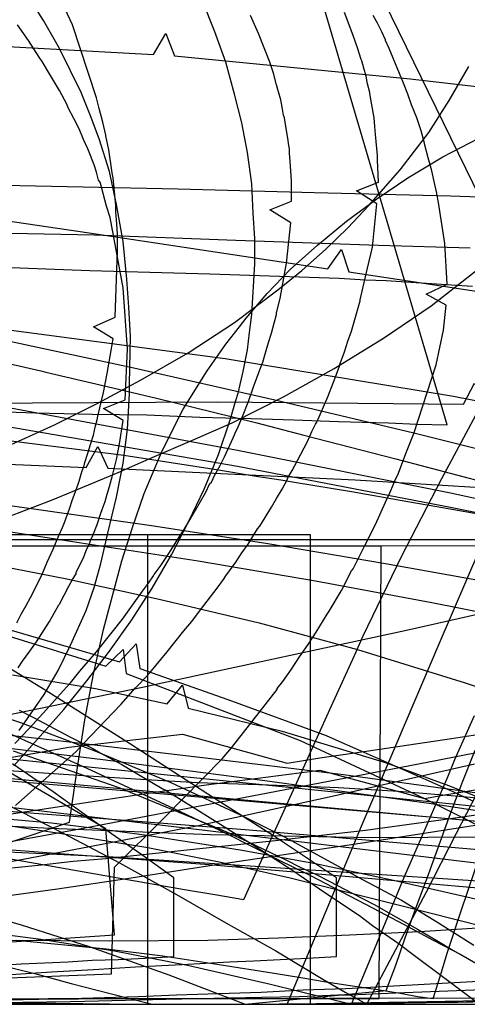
# Model space of a CAD drawing. Header units: millimetres. Extents: x 0 to 1231, y -1 to 564.
# Tile 158 of 163: x 657 to 719, y 0 to 136. Entities that reach past the tile are written whole.
import ezdxf

# ---------------------------------------------------------------- set-up
doc = ezdxf.new("R2010")
doc.units = ezdxf.units.MM
doc.layers.add('1', color=7, linetype='Continuous')

# ---------------------------------------------------------------- blocks, each defined once
blk = doc.blocks.new('PART001')
at = {"layer": '1'}
blk.add_lwpolyline([(763.1, 0), (763.1, 64.3), (0, 64.3), (0, 0)], close=True, dxfattribs=at)
blk = doc.blocks.new('PART002')
at = {"layer": '1'}
blk.add_lwpolyline([(0.2, 0), (739, 0.9), (739.3, 63.4), (0, 63.5)], close=True, dxfattribs=at)
blk = doc.blocks.new('PART004')
at = {"layer": '1'}
blk.add_lwpolyline([(527.4, 77.6), (553.2, 77.8), (580.6, 77.5), (607.9, 76.8), (666.5, 74.3), (668.1, 77.2), (669.5, 74.2), (703.7, 72.6), (752.8, 69.6)], dxfattribs=at)
blk = doc.blocks.new('PART007')
at = {"layer": '1'}
blk.add_lwpolyline([(644.7, 133.2), (675.8, 131.5), (677.5, 134.4), (678.7, 131.3), (711.3, 128.1), (745.3, 124.2)], dxfattribs=at)
blk = doc.blocks.new('PART011')
at = {"layer": '1'}
blk.add_lwpolyline([(511.9, 97), (561.4, 94.1), (586.1, 92.2), (609.4, 89.8), (611.2, 92.6), (612.3, 89.5), (630.1, 86.9), (649.3, 83.8), (687.4, 76.7), (716.9, 70.8), (746.4, 64.4), (826.4, 46.6)], dxfattribs=at)
blk = doc.blocks.new('PART014')
at = {"layer": '1'}
blk.add_lwpolyline([(535.6, 26.7), (606, 23.4), (607.5, 26.3), (608.9, 23.3), (670.2, 20.4), (720.7, 17.1), (767.5, 13.8), (819, 9.6)], dxfattribs=at)
blk = doc.blocks.new('PART017')
at = {"layer": '1'}
blk.add_lwpolyline([(737.9, 0), (737.9, 64.3), (0, 64.3), (0, 0)], close=True, dxfattribs=at)
blk = doc.blocks.new('PART019')
at = {"layer": '1'}
blk.add_lwpolyline([(503.2, 40.8), (557, 38.2), (609.2, 35.2), (610.9, 38), (612.2, 35), (654.6, 31.4), (736.2, 23.9), (829.2, 16.1)], dxfattribs=at)
blk = doc.blocks.new('PART020')
at = {"layer": '1'}
blk.add_lwpolyline([(646.5, 109.8), (666.9, 106.8), (699.9, 101.8), (701.8, 104.5), (702.8, 101.4), (755.4, 93.4)], dxfattribs=at)
blk = doc.blocks.new('PART022')
at = {"layer": '1'}
blk.add_lwpolyline([(656.7, 27.5), (665.1, 35), (666.1, 36.1), (671.3, 41.5), (673.3, 43.8), (673.8, 44.3), (675.3, 45.9), (677.7, 48.8), (680, 51.7), (681.1, 53), (682.3, 54.6), (684.6, 57.6), (685.5, 58.8), (685.8, 59.3), (686.3, 60), (687.2, 61.2), (688, 62.5), (688.9, 63.7), (689.7, 65), (690.2, 65.8), (690.5, 66.2), (692.1, 68.8), (692.8, 70), (693.6, 71.3), (694.3, 72.6), (694.4, 72.9), (695, 73.9), (695.7, 75.3), (697.1, 77.9), (697.7, 79.3), (698.2, 80.3), (698.4, 80.6), (699.9, 84.1), (700.7, 86.1), (701.5, 88.2), (701.6, 88.7), (702.2, 90.3), (702.7, 91.8), (703.2, 93.2), (704.4, 97.4), (704.4, 97.5), (705.4, 101.9), (706.1, 104.8), (706.7, 110.8), (703.9, 112.6), (706.9, 113.8), (706.8, 116.9), (706.8, 117.5), (706.5, 120.4), (706.4, 121.5), (706.3, 122.7), (706, 124.5), (705.7, 126.1), (705.7, 126.2), (705.4, 127.4), (705.2, 128.5), (704.9, 129.6), (704.6, 130.6), (704.5, 130.8), (704, 132.4), (703.4, 134.1), (702.2, 137.3)], dxfattribs=at)
blk = doc.blocks.new('PART024')
at = {"layer": '1'}
blk.add_lwpolyline([(466.2, 37.4), (539.9, 34), (576.8, 32), (612.3, 29.7), (614, 32.5), (615.2, 29.5), (651, 27.1), (688.5, 24.2), (763.2, 17.8), (845.8, 9.5)], dxfattribs=at)
blk = doc.blocks.new('PART029')
at = {"layer": '1'}
blk.add_lwpolyline([(523.8, 75.1), (553.9, 77.7), (584, 79.9), (616.5, 81.9), (647.6, 83.2), (649, 86.2), (650.5, 83.2), (684.6, 83.4), (718.7, 83.1), (720.2, 86), (721.7, 83.1), (792.8, 83.2), (798.9, 89.8), (789.8, 255.1)], dxfattribs=at)
blk = doc.blocks.new('PART030')
at = {"layer": '1'}
blk.add_lwpolyline([(0.2, 0), (707, 0.8), (707.3, 63.4), (0, 63.4)], close=True, dxfattribs=at)
blk = doc.blocks.new('PART039')
at = {"layer": '1'}
blk.add_lwpolyline([(503.3, 44.4), (557, 41.6), (609.3, 38.4), (610.9, 41.2), (612.2, 38.1), (654.6, 34.1), (736.2, 25.8), (829.3, 17)], dxfattribs=at)
blk = doc.blocks.new('PART040')
at = {"layer": '1'}
blk.add_lwpolyline([(631.7, 7), (670.4, 9.6), (669.2, 24.3), (639.8, 41.5)], dxfattribs=at)
blk = doc.blocks.new('PART042')
at = {"layer": '1'}
blk.add_lwpolyline([(655.8, 51.9), (671.1, 47.4), (673.4, 49.9), (673.9, 46.5), (686.1, 42.2), (699.7, 37.2), (701, 36.6), (714.6, 30.6), (717.3, 29.4), (718, 29.1), (720, 28.1)], dxfattribs=at)
blk = doc.blocks.new('PART045')
at = {"layer": '1'}
blk.add_lwpolyline([(531.7, 40.3), (588.4, 34.9), (635.7, 29.7), (682.9, 24.1), (735.3, 17.8), (737.5, 17.5), (748.5, 16.1), (759.5, 14.6), (761.5, 14.4), (770.5, 13.1), (774.9, 12.5), (779.2, 11.9), (783.6, 11.2), (787.6, 10.6), (788, 10.5), (792.4, 9.8), (798.9, 8.7), (805.5, 7.6), (812, 6.4), (822.9, 4.4)], dxfattribs=at)
blk = doc.blocks.new('PART051')
at = {"layer": '1'}
blk.add_lwpolyline([(655.1, 51.2), (669.2, 46.8), (671.6, 49.1), (672, 45.8), (696.1, 36.5), (713.3, 28.5), (718.1, 26.1), (724, 23.1)], dxfattribs=at)
blk = doc.blocks.new('PART053')
at = {"layer": '1'}
blk.add_lwpolyline([(531.6, 110.4), (548.9, 108.2), (569.9, 105.2), (600.1, 100.1), (630.2, 94.3), (637.9, 92.6), (650.7, 89.8), (655.8, 88.7), (660.2, 87.7), (660.9, 87.5), (668.6, 85.7), (676.2, 83.9), (683.9, 82), (690.1, 80.5), (696.6, 78.8), (709.3, 75.5), (721.9, 72.2)], dxfattribs=at)
blk = doc.blocks.new('PART059')
at = {"layer": '1'}
blk.add_lwpolyline([(508.5, 90), (541.7, 88.2), (574.8, 86.1), (606.4, 83.6), (608.2, 86.5), (609.4, 83.4), (639.8, 80.1), (671.7, 76), (684.8, 74), (690, 73.1), (693.4, 72.6), (695.3, 72.3), (703.2, 71), (711, 69.6), (715, 68.9), (724.1, 67.3)], dxfattribs=at)
blk = doc.blocks.new('PART067')
at = {"layer": '1'}
blk.add_lwpolyline([(528.1, 4), (599.9, 1.4), (608.5, 1.2), (622.9, 0.8), (635.6, 0.6), (637.3, 0.5), (651.7, 0.2), (657.4, 0.1), (663.2, 0.1), (668.9, 0), (692, 0), (709.3, 0.2), (714.8, 0.3), (717.9, 0.3), (732.3, 0.6), (746.7, 1), (758.2, 1.3), (821.8, 4.5)], dxfattribs=at)
blk = doc.blocks.new('PART070')
at = {"layer": '1'}
blk.add_lwpolyline([(532.8, 5), (540.2, 4.6), (543.9, 4.3), (547.6, 4.1), (580.9, 2.6), (589, 2.3), (599.4, 1.9), (617.9, 1.3), (629.4, 0.9), (636.4, 0.7), (651.2, 0.3), (673.4, 0), (688.3, 0), (710.5, 0.2), (716.4, 0.3), (721.6, 0.4)], dxfattribs=at)
blk = doc.blocks.new('PART073')
at = {"layer": '1'}
blk.add_lwpolyline([(491.4, 106.3), (583.2, 99.7), (612.2, 97.6), (613.9, 100.4), (615.1, 97.4), (654, 93.6), (685.7, 89.4), (717.3, 84.2), (746.6, 78.4), (757.4, 76.1), (770.8, 73.1), (775.8, 72), (776.1, 71.9), (781.5, 70.7), (797.5, 66.9), (810.8, 63.7), (824.2, 60.4)], dxfattribs=at)
blk = doc.blocks.new('PART082')
at = {"layer": '1'}
blk.add_lwpolyline([(655.6, 0.6), (664.3, 0.8), (673.7, 1.1), (679, 1.3), (684.8, 1.5), (690.7, 1.7), (696.5, 2), (702.4, 2.2), (706.7, 2.4), (708.2, 2.5), (725.8, 3.5)], dxfattribs=at)
blk = doc.blocks.new('PART083')
at = {"layer": '1'}
blk.add_lwpolyline([(534.7, 2.2), (547.9, 1.7), (561.1, 1.3), (561.2, 1.3), (574.4, 0.9), (587.6, 0.6), (597.3, 0.4), (600.8, 0.3), (614, 0.1), (624.6, 0.1), (629.9, 0), (633.5, 0.1), (643.1, 0.1), (651.1, 0.2), (664.3, 0.4), (668.2, 0.5), (677.5, 0.7), (690.8, 1), (696, 1.1), (701.3, 1.3), (703, 1.3), (709.3, 1.6), (735.7, 2.6)], dxfattribs=at)
blk = doc.blocks.new('PART084')
at = {"layer": '1'}
blk.add_lwpolyline([(528.1, 3.8), (599.9, 1.3), (616.8, 0.9), (633.8, 0.5), (640.6, 0.4), (647.4, 0.2), (654.2, 0.1), (661, 0.1), (667.4, 0), (688.1, 0), (698.3, 0.1), (708.3, 0.3), (708.5, 0.3), (718.7, 0.5), (735.7, 0.9)], dxfattribs=at)
blk = doc.blocks.new('PART085')
at = {"layer": '1'}
blk.add_lwpolyline([(656.4, 35.1), (671, 30), (685.8, 23.9), (688.9, 22.5), (694.1, 20), (696.1, 19), (698.2, 18), (700.2, 17), (703.3, 15.4), (706.3, 13.8), (712.3, 10.4), (715.2, 8.7), (717.2, 7.5), (722.2, 4.7)], dxfattribs=at)
blk = doc.blocks.new('PART087')
at = {"layer": '1'}
blk.add_lwpolyline([(656.3, 45.6), (667.8, 43.7), (677.7, 41.6), (679.8, 44.2), (680.6, 41), (693.6, 37.8), (707.7, 33.5), (708.9, 33.1), (716.6, 30.3), (718.8, 29.4), (718.9, 29.4), (722.1, 28.1)], dxfattribs=at)
blk = doc.blocks.new('PART088')
at = {"layer": '1'}
blk.add_lwpolyline([(631, 2.7), (670, 4.2), (670.4, 19), (677.2, 25.7), (685.3, 34), (686.6, 35.5), (692.9, 43.6), (692.9, 43.7), (693.7, 44.7), (694.9, 46.4), (696, 48.1), (697.2, 49.8), (698.3, 51.5), (699.8, 54), (700.1, 54.4), (701.8, 57.3), (703.2, 60), (703.4, 60.3), (705, 63.4), (706.5, 66.4), (707.9, 69.5), (708.5, 70.8), (709, 72), (709.2, 72.5), (709.6, 73.3), (710.8, 76.5), (711.8, 79), (714.9, 88.5), (715.9, 93.3), (716.3, 96.8), (713.5, 98.3), (716.4, 99.7), (716.1, 105.3), (715.9, 106.5), (715.2, 111), (715, 112.2), (715, 112.3), (714.7, 113.5), (714.3, 115.4), (713.8, 117.2), (713.3, 119.1), (713.3, 119.2), (712.8, 120.9), (712.2, 122.7), (711.5, 124.5), (711, 126), (710.4, 127.5), (708.4, 132.3), (707.9, 133.4), (707.9, 133.5), (707.4, 134.6), (706.8, 135.8), (706.2, 136.9)], dxfattribs=at)
blk = doc.blocks.new('PART091')
at = {"layer": '1'}
blk.add_lwpolyline([(511.9, 93.6), (561.4, 90.8), (586.2, 88.9), (609.3, 86.7), (611.2, 89.5), (612.3, 86.4), (630.1, 84), (649.2, 81.1), (687.4, 74.5), (716.9, 68.8), (746.3, 62.8), (826.4, 45.9)], dxfattribs=at)
blk = doc.blocks.new('PART092')
at = {"layer": '1'}
blk.add_lwpolyline([(657.1, 46.6), (657.7, 47.5), (658.7, 48.9), (659.6, 50.2), (661.4, 53), (662.7, 55.3), (662.8, 55.4), (664.1, 57.9), (664.6, 58.8), (665.1, 59.6), (665.1, 59.8), (666.1, 61.8), (666.5, 62.8), (667, 63.9), (667.1, 64.2), (667.4, 64.9), (668, 66.4), (668.5, 68), (668.7, 68.5), (669.1, 69.6), (669.4, 70.6), (669.7, 71.7), (670, 72.7), (670.1, 73), (670.7, 75.4), (671.1, 77.6), (671.6, 80.8), (668.9, 82.5), (671.9, 83.7), (672.2, 90.7), (671.6, 99.2), (669.8, 108.9), (669.3, 110.5), (668.6, 113.1), (668.4, 113.8), (668.2, 114.1), (667.9, 115.2), (667.6, 116.2), (666.8, 118.2), (666.7, 118.4), (666.1, 119.7), (665.5, 121.2), (664.8, 122.6), (664, 124.1), (663.8, 124.6), (662.8, 126.5), (661.4, 128.8), (660.4, 130.5), (660, 131.1), (658.5, 133.4), (657, 135.6)], dxfattribs=at)
blk = doc.blocks.new('PART095')
at = {"layer": '1'}
blk.add_lwpolyline([(656.9, 52.8), (657.5, 54), (658.2, 55.2), (658.8, 56.3), (660.3, 59.3), (661.1, 61.2), (661.9, 63), (662.7, 64.9), (663.2, 66), (663.5, 66.7), (664.2, 68.6), (664.6, 69.9), (665.1, 71.2), (665.5, 72.4), (665.9, 73.7), (666.2, 74.6), (666.3, 75), (666.7, 76.3), (667.1, 77.5), (667.5, 78.8), (667.8, 80.1), (668, 80.9), (668.1, 81.4), (668.9, 84.7), (669.4, 87.3), (670.2, 92.1), (667.5, 93.8), (670.5, 95.1), (670.8, 104.3), (670.8, 106.7), (670.7, 108.6), (670.6, 109.7), (670.6, 110.6), (670.2, 114.4), (670.1, 115.1), (669.6, 118.3), (669.2, 120.2), (669.2, 120.3), (668.8, 122.1), (668.3, 124), (667.9, 125.5), (664.6, 135.6), (660.5, 144.4)], dxfattribs=at)
blk = doc.blocks.new('PART097')
at = {"layer": '1'}
blk.add_lwpolyline([(657.2, 40.7), (659.2, 39.7), (664.3, 37), (666.4, 35.9), (667.4, 35.4), (668.4, 34.8), (671.4, 33.2), (674.4, 31.4), (677.3, 29.7), (677.4, 29.7), (680.3, 27.9), (685.1, 24.9), (690, 21.8), (694.8, 18.7), (696.7, 17.4), (699.5, 15.5), (704.3, 12.3), (706.1, 10.9), (709.9, 8.3), (710, 8.2), (711.7, 6.9), (716.3, 3.5), (720.9, 0)], dxfattribs=at)
blk = doc.blocks.new('PART104')
at = {"layer": '1'}
blk.add_lwpolyline([(656.6, 36.1), (658.6, 38.2), (661, 40.8), (663.3, 43.4), (664.3, 44.5), (665.6, 46.1), (667.9, 48.8), (670.1, 51.5), (671.5, 53.3), (672.2, 54.3), (674.3, 57.2), (675.1, 58.3), (675.8, 59.3), (675.9, 59.5), (676.7, 60.6), (677.9, 62.4), (679.8, 65.4), (679.9, 65.5), (681.6, 68.4), (683, 70.8), (683.6, 72.1), (683.8, 72.3), (684.3, 73.3), (685, 74.6), (685.6, 75.8), (686.8, 78.4), (687.2, 79.3), (687.4, 79.7), (688.2, 81.6), (689, 83.6), (689.7, 85.6), (690.3, 87.3), (690.4, 87.6), (690.9, 88.9), (691.3, 90.2), (691.7, 91.6), (692.1, 92.9), (692.5, 94.3), (692.8, 95.5), (692.8, 95.7), (693.3, 97.7), (693.7, 99.8), (694.2, 102.6), (694.8, 108.2), (691.9, 110), (694.9, 111.2), (694.9, 114), (694.7, 116.7), (694.6, 117.8), (694.6, 118.4), (694.5, 118.9), (694.4, 119.9), (694.1, 121.5), (693.9, 122.7), (693.8, 123.1), (693.6, 124.2), (693.4, 125.2), (693.1, 126.3), (692.8, 127.3), (692.4, 128.9), (691.9, 130.4), (690.3, 134.4), (689.2, 136.9)], dxfattribs=at)
blk = doc.blocks.new('PART130')
at = {"layer": '1'}
blk.add_lwpolyline([(655.3, 27.8), (663.3, 23.7), (671.1, 19.6), (679, 15.2), (685.8, 11.3), (692.7, 7.4), (699.2, 3.5), (702.3, 1.7), (705.3, 0), (709.3, 7.6), (713.5, 15.5), (717.7, 23.7), (722, 32)], dxfattribs=at)
blk = doc.blocks.new('PART131')
at = {"layer": '1'}
blk.add_lwpolyline([(656.1, 22.5), (658.6, 23.3), (661.2, 24.2), (664.2, 25.2), (665.2, 32.2), (666.3, 39.4), (667.5, 45.7), (668.9, 51.9), (671.4, 61.4), (672.9, 66), (674.5, 70.7), (677, 76.6), (679.9, 82.4), (683.2, 87.7), (685.8, 91.4), (687.7, 93.8), (688.6, 95), (691.5, 98.4), (694.7, 101.7), (698.5, 105.1), (702.5, 108.4), (706.7, 111.5), (711, 114.4), (715.8, 117.3), (720.8, 119.9)], dxfattribs=at)
blk = doc.blocks.new('PART132')
at = {"layer": '1'}
blk.add_lwpolyline([(653.4, 20.6), (671.4, 17.4), (680.1, 15.9), (684.3, 15.2), (688.3, 14.5), (692.2, 23.2), (696.1, 31.7), (700.4, 41.3), (703.6, 48.3), (704.8, 51), (710.1, 62), (715.7, 72.8), (728.8, 97.3)], dxfattribs=at)
blk = doc.blocks.new('PART141')
at = {"layer": '1'}
blk.add_lwpolyline([(526.3, 16.5), (538, 18.4), (549.7, 20.5), (562, 22.9), (574.2, 25.3), (586.5, 27.6), (598.8, 29.6), (606.2, 30.8), (613.6, 31.9), (621, 33.3), (628.3, 34.8), (652.3, 39.4), (674.3, 43.9), (677, 44.5), (710.8, 51.8), (735.1, 57.3)], dxfattribs=at)
blk = doc.blocks.new('PART144')
at = {"layer": '1'}
blk.add_lwpolyline([(534.3, 29.3), (545.7, 27.4), (559.6, 25), (573.6, 22.7), (597.4, 18.4), (610.4, 15.9), (623.4, 13.1), (638.9, 9.5), (646.5, 7.6), (653.9, 5.6), (659.2, 4.3), (664.4, 2.9), (669.8, 1.5), (675.6, 0), (694.3, 0), (699.6, 12.7), (704.8, 25.2), (715.3, 49.9), (721, 63.1)], dxfattribs=at)
blk = doc.blocks.new('PART152')
at = {"layer": '1'}
blk.add_lwpolyline([(512.5, 48.8), (547.6, 46.2), (569.7, 44.3), (591.8, 42.3), (619.1, 39.5), (646.3, 36.6), (668.8, 33.9), (691.2, 31), (714.2, 27.8), (737.2, 24.3), (760.5, 20.7), (783.7, 16.8), (799.4, 14.1), (815.2, 11.5), (832, 9)], dxfattribs=at)
blk = doc.blocks.new('PART156')
at = {"layer": '1'}
blk.add_lwpolyline([(520.1, 0.7), (539.5, 1.8), (558.8, 3.3), (578.1, 5.1), (602.8, 7.9), (617.6, 9.8), (632.4, 11.8), (647.3, 13.9), (662.5, 16), (672.7, 17.5), (683, 19.1), (703.8, 22.2), (724.7, 25.5), (745.4, 28.7), (755.5, 30.4), (765.5, 31.9), (775.2, 33.5), (784.7, 35), (793.9, 36.5), (802.8, 38), (811.3, 39.3), (819.4, 40.7)], dxfattribs=at)
blk = doc.blocks.new('PART160')
at = {"layer": '1'}
blk.add_lwpolyline([(504.5, 33.8), (540.9, 31.3), (575.3, 29.1), (623, 26.4), (642.2, 25.4), (661.5, 24.4), (683.7, 23.5), (706, 23.1), (744.8, 23.3), (760.5, 23.2), (776.3, 23.4), (786.5, 23.9), (796.6, 24.4), (804.1, 24.7), (811.7, 25.1), (818.7, 25.5)], dxfattribs=at)
blk = doc.blocks.new('PART165')
at = {"layer": '1'}
blk.add_lwpolyline([(0, 0), (697.5, 0), (697.5, 65), (0, 65)], close=True, dxfattribs=at)
blk = doc.blocks.new('PART166')
at = {"layer": '1'}
blk.add_lwpolyline([(535.2, 111.9), (553.2, 109.3), (571.1, 106.5), (613.4, 99.5), (633.5, 96.1), (653.5, 92.3), (673.1, 88.1), (692.6, 83.7), (711.8, 79.1), (731, 74.3), (746.3, 70.4), (761.4, 66.2), (777.4, 61.5), (793.3, 56.7), (809.8, 51.9), (826.3, 47.2)], dxfattribs=at)
blk = doc.blocks.new('PART167')
at = {"layer": '1'}
blk.add_lwpolyline([(529.7, 105.5), (542.3, 106.2), (553, 106.5), (563.8, 106.7), (585.3, 106.9), (619.5, 107.1), (636.6, 107), (653.7, 106.8), (667.6, 106.5), (687.2, 105.8), (706.9, 105.1), (719.6, 104.7)], dxfattribs=at)
blk = doc.blocks.new('PART170')
at = {"layer": '1'}
blk.add_lwpolyline([(649.6, 3.7), (661.7, 4.5), (667.5, 4.8), (673.3, 5.2), (679.7, 5.5), (686.3, 5.9), (689.7, 6), (693.3, 6.2), (697.1, 6.4), (701.1, 6.6), (701.1, 17.5), (692.4, 23.3), (684.1, 28.6), (672.6, 36), (660.8, 43.5), (647.9, 51.4)], dxfattribs=at)
blk = doc.blocks.new('PART171')
at = {"layer": '1'}
blk.add_lwpolyline([(655.2, 67.3), (661.9, 69.9), (670.9, 73.6), (675.6, 75.7), (681.2, 78.1), (686.7, 80.5), (693.8, 84.1), (700.8, 88), (707.6, 92.2), (714.2, 96.7), (721.2, 102.2)], dxfattribs=at)
blk = doc.blocks.new('PART176')
at = {"layer": '1'}
blk.add_lwpolyline([(526.8, 9.2), (543.3, 10.7), (559.7, 12.5), (576.2, 14.6), (592.2, 16.7), (608.2, 19.1), (644, 24.5), (663.7, 27.5), (673.5, 29), (683.1, 30.4), (698.8, 32.4), (713.3, 28.5), (716.1, 29), (718.6, 29.4), (720.9, 29.8)], dxfattribs=at)
blk = doc.blocks.new('PART179')
at = {"layer": '1'}
blk.add_lwpolyline([(651.8, 26), (661.7, 25.1), (668.4, 24.3), (674.9, 23.4), (687.8, 21.4), (698.2, 19.5), (708.6, 17.3), (724.8, 13.6)], dxfattribs=at)
blk = doc.blocks.new('PART181')
at = {"layer": '1'}
blk.add_lwpolyline([(536.5, 79.5), (548.7, 78.6), (560.9, 77.5), (586, 74.9), (617.8, 70.9), (649.5, 66.4), (665.8, 63.9), (682, 61.4), (698.2, 58.6), (714.3, 55.6), (730.6, 52.4), (746.9, 49), (779.7, 42), (820.2, 33.2)], dxfattribs=at)
blk = doc.blocks.new('PART186')
at = {"layer": '1'}
blk.add_lwpolyline([(536.6, 38.4), (563.8, 37), (593.2, 35.3), (622.5, 33.3), (653.7, 31.1), (684.8, 28.5), (715.6, 25.8), (739.7, 23.6), (763.4, 21.1), (787.1, 18.1), (810.7, 14.8), (821.6, 13.1)], dxfattribs=at)
blk = doc.blocks.new('PART190')
at = {"layer": '1'}
blk.add_lwpolyline([(649.5, 10.4), (660.2, 9), (670.4, 7.4), (680.5, 5.4), (692, 2.8), (703.2, 0), (704.5, 3.2), (705.8, 6.3), (708.2, 12.1), (710.5, 17.7), (712.9, 23.2), (716.5, 31.5), (717.5, 33.9), (720.2, 40)], dxfattribs=at)
blk = doc.blocks.new('PART194')
at = {"layer": '1'}
blk.add_lwpolyline([(646.9, 42.5), (657.4, 39), (667.9, 35), (678.2, 30.7), (688.3, 26), (693.9, 23.2), (699.4, 20.2), (704.7, 17.3), (710.1, 14.4), (715.2, 11.3), (720.1, 8.2)], dxfattribs=at)
blk = doc.blocks.new('PART196')
at = {"layer": '1'}
for points in [[(523.3, 100.5), (545.7, 101.6), (567.9, 102.3), (578.8, 102.6), (589.6, 102.7), (623.1, 102.7), (633.9, 102.6), (635.5, 102.6), (651.2, 102.2), (667, 101.6), (683.6, 101.1), (701.5, 100.5), (705.1, 100.3), (708, 100.2), (717, 99.6), (719.9, 99.4)], [(727.2, 98.9), (689.2, 176.7), (683.4, 208.8), (678.7, 208.9), (674.4, 209), (670.3, 209), (663, 209.2), (659.5, 209.2), (652.7, 209.3), (645.1, 209.3), (637.1, 209.4), (620.4, 209.4), (586.2, 209.2), (571.5, 209.1), (556.9, 208.8), (540.8, 208.3), (524.6, 207.6)]]:
    blk.add_lwpolyline(points, dxfattribs=at)
blk = doc.blocks.new('PART199')
at = {"layer": '1'}
blk.add_lwpolyline([(656.5, 33), (663.4, 40.8), (666.6, 44.8), (669.7, 48.9), (672.8, 53.2), (675.6, 57.6), (678.3, 62.2), (680.7, 66.9), (682.8, 71.3), (684.8, 76.1), (686.4, 80.9), (687.2, 83.6), (687.5, 84.6), (688.2, 87.6), (688.8, 90.6), (689.1, 93), (689.4, 95.5), (689.8, 102.5), (689.8, 106), (689.6, 109.5), (689.4, 113.6), (688.8, 117.9), (688, 122), (687, 126), (685.8, 130.4), (684.3, 134.6), (682.6, 138.9)], dxfattribs=at)
blk = doc.blocks.new('PART202')
at = {"layer": '1'}
blk.add_lwpolyline([(516.6, 5.6), (550.5, 9.5), (561.7, 10.9), (583.9, 13.9), (589.1, 14.6), (594.2, 15.5), (609.3, 18), (624.2, 14.4), (627.5, 14.9), (630.4, 15.4), (633.1, 15.9), (635.7, 16.3), (640.7, 17.1), (646, 18), (656.8, 19.9), (668.9, 22.2), (680.8, 24.5), (681.8, 24.7), (700.5, 28.8), (720.2, 33.3)], dxfattribs=at)
blk = doc.blocks.new('PART205')
at = {"layer": '1'}
blk.add_lwpolyline([(648.2, 13.7), (657.5, 11), (666.9, 8), (677.9, 4.1), (683.3, 2), (688.5, 0), (708, 1.9), (709.3, 5.4), (710.6, 9.2), (712.1, 13.3), (713.7, 17.6), (716.9, 26.4), (718.6, 30.9), (720.3, 35.2)], dxfattribs=at)
blk = doc.blocks.new('PART208')
at = {"layer": '1'}
blk.add_lwpolyline([(0, 0), (675, 0), (675, 65), (0, 65)], close=True, dxfattribs=at)
blk = doc.blocks.new('PART209')
at = {"layer": '1'}
blk.add_lwpolyline([(537, 82.6), (555.6, 80.9), (574.1, 79), (596.4, 76.4), (609.6, 75), (622.7, 73.5), (639.5, 71.3), (656.3, 69), (675.5, 66.3), (691.6, 63.8), (707.9, 61), (724.1, 58.1), (744, 54.3), (767.7, 49.8), (796.4, 44.4), (812.8, 41.4), (829.1, 38.3)], dxfattribs=at)
blk = doc.blocks.new('PART210')
at = {"layer": '1'}
blk.add_lwpolyline([(537.4, 4.2), (556, 6.3), (580.3, 9.6), (598.2, 12.4), (612.4, 14.7), (640.8, 19.7), (655.3, 22.4), (665.1, 24.2), (675, 26.1), (695, 29.9), (715.1, 33.8), (735, 37.7)], dxfattribs=at)
blk = doc.blocks.new('PART212')
at = {"layer": '1'}
blk.add_lwpolyline([(654.6, 76.8), (662.1, 80.2), (668.1, 83.2), (674, 86.4), (680.6, 90.2), (687, 94.4), (693, 98.9), (696.3, 101.6), (699.6, 104.5), (702.7, 107.5), (705.6, 110.6), (709.9, 115.5), (713.9, 120.7), (716.7, 125.1), (719.4, 129.8)], dxfattribs=at)
blk = doc.blocks.new('PART214')
at = {"layer": '1'}
blk.add_lwpolyline([(651.1, 5.2), (657.5, 5.6), (664, 5.9), (667.3, 6.1), (670.9, 6.2), (674.6, 6.4), (678.6, 6.6), (678.6, 17.5), (674.2, 20.7), (670, 23.6), (661.9, 29.4), (656.3, 33.3)], dxfattribs=at)
blk = doc.blocks.new('PART216')
at = {"layer": '1'}
blk.add_lwpolyline([(536.3, 113.6), (557.7, 113.8), (591.9, 114.1), (609, 114.1), (626.1, 114), (639.9, 113.7), (659.5, 113.3), (679.2, 112.9), (698, 112.4), (716.9, 111.9), (726.2, 111.6), (735.3, 111.4), (744.1, 111.1), (752.6, 110.8), (760.4, 110.5), (764.4, 110.3), (768.5, 110.1), (772.8, 109.9), (777.4, 109.7), (782.3, 109.5), (787.6, 109.3), (759.5, 198.5), (753.9, 239.8)], dxfattribs=at)
blk = doc.blocks.new('PART219')
at = {"layer": '1'}
blk.add_lwpolyline([(652.3, 32.6), (667.5, 31.6), (674.8, 31.1), (681.9, 30.7), (691.7, 30.4), (701.4, 30), (709.7, 29.5), (718.1, 28.8), (729.1, 27.8)], dxfattribs=at)
blk = doc.blocks.new('PART220')
at = {"layer": '1'}
blk.add_lwpolyline([(519.4, 49.2), (538.8, 47.9), (552.5, 46.8), (566.2, 45.6), (593.6, 43.1), (616.7, 41.1), (639.8, 39), (661, 36.7), (682.2, 34.2), (702.1, 31.8), (721.9, 29.1), (740.2, 26.2), (758.4, 23), (790.7, 16.9), (807.6, 13.6), (824.6, 10.2)], dxfattribs=at)
blk = doc.blocks.new('PART225')
at = {"layer": '1'}
blk.add_lwpolyline([(529.8, 13.5), (545.6, 15.6), (561.4, 17.9), (592.2, 23), (626.6, 29.1), (645.5, 32.4), (654.9, 34), (664.1, 35.6), (679.8, 37.4), (694.3, 33.4), (698.8, 34.1), (703, 34.7), (707.1, 35.3), (711.1, 35.9), (717, 36.8), (723, 37.7)], dxfattribs=at)
blk = doc.blocks.new('PART228')
at = {"layer": '1'}
blk.add_lwpolyline([(528.2, 43.5), (540.2, 39.5), (552.2, 35.3), (563.3, 31.7), (574.5, 28.4), (596.6, 22.3), (600.4, 33.8), (602.7, 33.4), (604.7, 33.1), (606.5, 32.7), (608.2, 32.4), (611.3, 31.9), (614.3, 31.4), (618.3, 30.7), (622.5, 29.9), (631.5, 28.5), (650.3, 25.5), (656.6, 24.6), (662.8, 23.7), (675, 21.7), (684.9, 19.7), (694.7, 17.5), (710, 13.7), (725.3, 9.8)], dxfattribs=at)
blk = doc.blocks.new('PART229')
at = {"layer": '1'}
blk.add_lwpolyline([(518.1, 30.4), (553.1, 28), (583.1, 26.1), (613.2, 24.3), (650.7, 21.8), (664.1, 20.8), (682.9, 19.4), (701.8, 17.8), (732.2, 15.1), (766.1, 11.8), (783, 10.2), (800, 8.8), (820.9, 7.2)], dxfattribs=at)
blk = doc.blocks.new('PART231')
at = {"layer": '1'}
blk.add_lwpolyline([(525.7, 75.4), (539.5, 74.6), (553.3, 73.7), (569.7, 72.5), (586.1, 70.9), (599.7, 69.3), (613.2, 67.6), (625.8, 65.8), (638.4, 63.7), (651, 61.4), (663.8, 58.9), (676.6, 56.1), (690.4, 52.8), (704, 49.1), (718.9, 44.5), (733.2, 39.7), (747.4, 34.6), (768.2, 26.7), (788.9, 18.3), (808.7, 10.3), (822.2, 5)], dxfattribs=at)
blk = doc.blocks.new('PART233')
at = {"layer": '1'}
blk.add_lwpolyline([(515.4, 83), (548.4, 83.3), (564.9, 83.4), (581.3, 83.3), (594.7, 83.1), (611, 82.8), (627.6, 82.6), (643.5, 82.3), (652.8, 82.1), (659.5, 81.9), (667.3, 81.7), (674.9, 81.6), (682.2, 81.3), (689.3, 81.1), (695.2, 80.9), (701.4, 80.7), (704.7, 80.6), (708.3, 80.5), (712.2, 80.3), (716.4, 80.2), (691.6, 164.4)], dxfattribs=at)
blk = doc.blocks.new('PART235')
at = {"layer": '1'}
blk.add_lwpolyline([(657.2, 37.9), (660.7, 42.9), (662.6, 46.2), (664.3, 49.7), (666.5, 54.5), (667.6, 57.7), (668.5, 61), (669.5, 65.2), (670.7, 70.2), (671.6, 74.9), (672.2, 79.6), (672.5, 84.5), (672.5, 85.9), (672.6, 92.5), (672.4, 96.5), (672.1, 100.4), (671.6, 105.6), (670.7, 110.7), (669.7, 115.3), (668.3, 119.8), (667.1, 123), (665.8, 126.2), (662.8, 132.3), (660.6, 136.2), (658.2, 140)], dxfattribs=at)
blk = doc.blocks.new('PART238')
at = {"layer": '1'}
blk.add_lwpolyline([(654.3, 38.2), (666.6, 32.7), (678.6, 27.1), (685.8, 23.7), (693.1, 20), (697.4, 17.9), (706.2, 13.3), (710.4, 11.1), (714.5, 8.9), (718.3, 6.9), (721.6, 5)], dxfattribs=at)
blk = doc.blocks.new('PART242')
at = {"layer": '1'}
blk.add_lwpolyline([(656.8, 8.9), (669.3, 7.7), (677.1, 6.7), (684.9, 5.5), (692.5, 4.3), (696.2, 3.7), (699.7, 3.1), (703, 2.6), (706.5, 2.1), (710.2, 1.5), (712.3, 1.1), (714.5, 0.8), (715.5, 4), (716.4, 7.1), (718.3, 12.8), (721.2, 21.4)], dxfattribs=at)
blk = doc.blocks.new('PART246')
at = {"layer": '1'}
blk.add_lwpolyline([(529.3, 9.7), (543.7, 11.3), (575.9, 15.1), (593.6, 17.1), (602.4, 18.1), (611.1, 19.1), (626.8, 21.1), (641.3, 17.3), (643.7, 17.6), (645.9, 17.8), (647.8, 18), (649.6, 18.2), (653, 18.6), (656.2, 18.9), (660.3, 19.3), (664.7, 19.8), (669.2, 20.2), (673.9, 20.7), (693.1, 22.7), (696.2, 23.1), (705.1, 24.1), (716.9, 25.7), (734.3, 28.2)], dxfattribs=at)
blk = doc.blocks.new('PART249')
at = {"layer": '1'}
blk.add_lwpolyline([(511.3, 14.4), (551.9, 12), (568.3, 11), (584.8, 10.1), (603.9, 9.3), (623, 8.9), (656.2, 8.9), (669.7, 8.8), (683.3, 8.9), (693.1, 9.2), (702.9, 9.6), (712.6, 10.1), (722.1, 10.7)], dxfattribs=at)

msp = doc.modelspace()

# ---------------------------------------------------------------- block references
for name in ['PART166', 'PART053', 'PART011', 'PART209', 'PART091', 'PART073', 'PART059', 'PART181', 'PART231', 'PART152', 'PART220', 'PART085', 'PART045', 'PART039', 'PART210', 'PART019', 'PART179', 'PART156', 'PART042', 'PART228', 'PART024', 'PART160', 'PART144', 'PART219', 'PART186', 'PART051', 'PART205', 'PART087', 'PART130', 'PART067', 'PART212', 'PART171', 'PART194', 'PART249', 'PART229', 'PART084', 'PART007', 'PART014', 'PART083', 'PART190', 'PART132', 'PART097', 'PART070', 'PART022', 'PART238', 'PART225', 'PART104', 'PART082', 'PART199', 'PART242', 'PART176', 'PART095', 'PART088', 'PART029', 'PART020', 'PART235', 'PART214', 'PART170', 'PART092', 'PART216', 'PART167', 'PART202', 'PART141', 'PART040', 'PART196', 'PART233', 'PART246', 'PART004', 'PART131', 'PART165', 'PART208', 'PART001', 'PART017', 'PART002', 'PART030']:
    msp.add_blockref(name, (0, 0))

doc.saveas('drawing.dxf')
